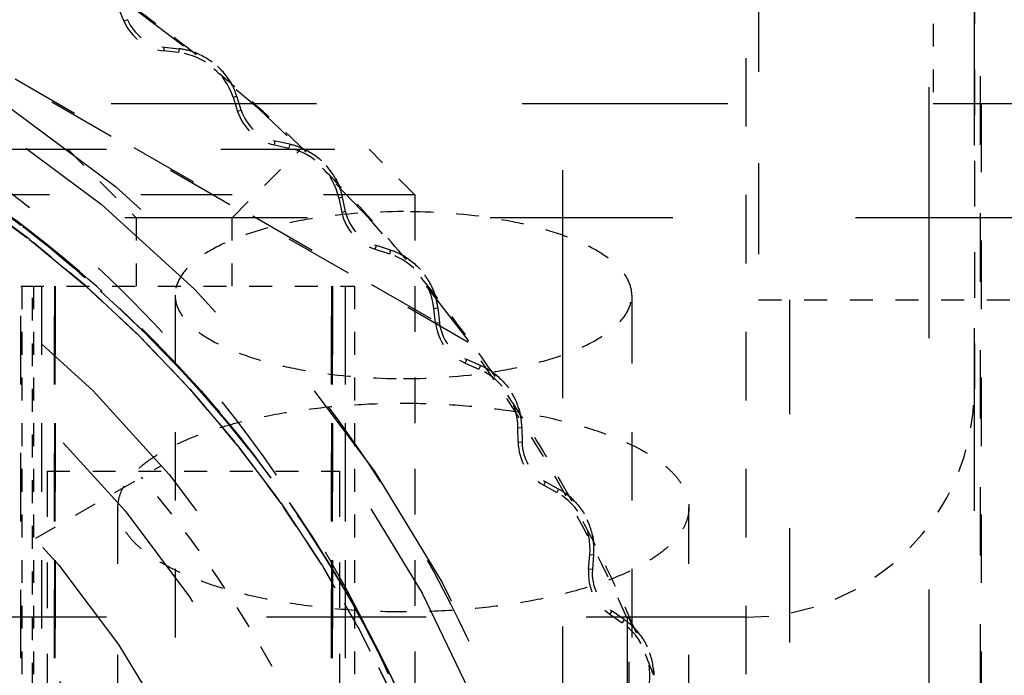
# Model space of a CAD drawing. Header units: millimetres. Extents: x 14186 to 17588, y 1400 to 3805.
# Tile 41 of 256: x 16249.16 to 16253.47, y 2695.93 to 2698.8. Entities that reach past the tile are written whole.
import ezdxf

# ---------------------------------------------------------------- set-up
doc = ezdxf.new("R2010")
doc.units = ezdxf.units.MM
doc.linetypes.add('HIDDEN', pattern=[0.2, 0.1, -0.1])
for name, color, linetype in [('DEFAULT_2', 8, 'HIDDEN'), ('NONE_163', 7, 'Continuous'), ('NONE_166', 7, 'Continuous')]:
    doc.layers.add(name, color=color, linetype=linetype)
doc.layers.add('dim', color=82, linetype='Continuous', lineweight=9)
doc.styles.get("Standard").update_dxf_attribs({"font": 'arial.ttf'})
doc.dimstyles.new('ISO-25', dxfattribs={"dimtxt": 2.5, "dimasz": 2.5, "dimexe": 1.25, "dimexo": 0.625, "dimtad": 1, "dimtxsty": 'Standard', "dimcen": 2.5, "dimadec": 0, "dimazin": 0, "dimtfac": 1, "dimtmove": 0, "dimatfit": 3, "dimfxl": 1, "dimarcsym": 0})

# ---------------------------------------------------------------- blocks, each defined once
blk = doc.blocks.new('*D28')
at = {"layer": 'Defpoints', "color": 0, "transparency": 16777216}
for p in [(17217.9946, 2998.669), (16133.6809, 2441.6908)]:
    blk.add_point(p, dxfattribs=at)
at = {"layer": 'dim', "color": 0, "linetype": 'Continuous', "lineweight": -2, "transparency": 16777216}
for p, q in [((17380.1399, 3081.958), (17239.3428, 3009.635)), ((16133.6809, 2441.6908), (17217.9946, 2998.669)), ((16112.3326, 2430.7248), (16090.9843, 2419.7589))]:
    blk.add_line(p, q, dxfattribs=at)
at = {"layer": 'dim', "color": 0, "transparency": 16777216}
for points in [[(17237.5152, 3013.193), (17241.1705, 3006.0769), (17217.9946, 2998.669)], [(16110.5049, 2434.2829), (16114.1603, 2427.1668), (16133.6809, 2441.6908)]]:
    blk.add_solid(points, dxfattribs=at)
at = {"layer": 'dim', "color": 0, "transparency": 16777216, "insert": (17310.2934, 3070.985), "char_height": 30, "attachment_point": 5, "rotation": 27.1882}
blk.add_mtext('∅1219', dxfattribs=at)

msp = doc.modelspace()

# ---------------------------------------------------------------- linework, layer by layer
for centre, radius in [((16675.8377, 2720.1799), 609.5), ((16675.8377, 2720.1799), 550), ((16400.8377, 2720.1799), 275)]:
    msp.add_circle(centre, radius)
at = {"layer": 'DEFAULT_2', "color": 8, "linetype": 'HIDDEN', "ltscale": 10}
msp.add_line((16251.5358, 2685.139), (16251.5358, 2719.3779), dxfattribs=at)
at = {"layer": 'DEFAULT_2', "color": 8, "linetype": 'HIDDEN', "ltscale": 11}
msp.add_line((16253.1397, 2684.2019), (16253.1397, 2719.3779), dxfattribs=at)
at = {"layer": 'DEFAULT_2', "color": 8, "linetype": 'HIDDEN', "ltscale": 4}
for p, q in [((16252.3927, 2704.5699), (16252.3927, 2697.5699)), ((16250.8877, 2698.0299), (16240.8377, 2698.0299)), ((16249.5877, 2689.2145), (16249.5877, 2696.6605)), ((16252.0877, 2689.2145), (16252.0877, 2696.6605))]:
    msp.add_line(p, q, dxfattribs=at)
at = {"layer": 'DEFAULT_2', "color": 8, "linetype": 'HIDDEN'}
for p, q in [((16253.1577, 2700.1799), (16253.1577, 2698.4299)), ((16249.1627, 2697.6299), (16250.6235, 2697.6299)), ((16249.1677, 2697.6299), (16249.1677, 2695.6799)), ((16249.2135, 2695.6799), (16249.2135, 2697.6299)), ((16249.2177, 2697.6299), (16249.2177, 2695.7299)), ((16250.6235, 2697.6299), (16250.6235, 2695.6799)), ((16252.3927, 2697.5699), (16254.3127, 2697.5699))]:
    msp.add_line(p, q, dxfattribs=at)
at = {"layer": 'DEFAULT_2', "color": 8, "linetype": 'HIDDEN', "ltscale": 3}
for p, q in [((16251.1174, 2697.3868), (16246.538, 2700.0307)), ((16246.5404, 2700.0382), (16251.1228, 2697.3925)), ((16253.3627, 2699.7499), (16253.3627, 2695.1799)), ((16252.3377, 2693.5299), (16252.3377, 2698.9299)), ((16253.3677, 2698.4299), (16253.3677, 2693.7599)), ((16249.1627, 2691.7999), (16249.1627, 2697.6299)), ((16249.2527, 2697.6299), (16249.2527, 2691.7999)), ((16249.2535, 2697.6299), (16249.2535, 2691.7999)), ((16249.3097, 2697.6299), (16249.3097, 2691.7999)), ((16249.3097, 2691.7999), (16249.3097, 2697.6299)), ((16249.3127, 2697.6299), (16249.3127, 2691.7999)), ((16249.3128, 2691.7999), (16249.3128, 2697.6299)), ((16250.5234, 2691.7999), (16250.5234, 2697.6299)), ((16250.5235, 2697.6299), (16250.5235, 2691.7999)), ((16250.5265, 2691.7999), (16250.5265, 2697.6299)), ((16250.5265, 2697.6299), (16250.5265, 2691.7999)), ((16250.5827, 2697.6299), (16250.5827, 2691.7999)), ((16250.5835, 2691.7999), (16250.5835, 2697.6299)), ((16251.8177, 2696.1737), (16251.8177, 2690.886)), ((16251.8254, 2690.8842), (16251.8254, 2696.1756))]:
    msp.add_line(p, q, dxfattribs=at)
at = {"layer": 'DEFAULT_2', "color": 8, "linetype": 'HIDDEN', "ltscale": 0.05}
for p, q in [((16249.5883, 2698.851), (16249.6141, 2698.7913)), ((16249.8536, 2698.6538), (16249.7889, 2698.6613)), ((16249.7909, 2698.678), (16249.8555, 2698.6705)), ((16250.0918, 2698.4578), (16250.1117, 2698.3955)), ((16250.1277, 2698.4009), (16250.1078, 2698.4629)), ((16250.34, 2698.2519), (16250.2764, 2698.2657)), ((16250.2729, 2698.2493), (16250.3365, 2698.2355)), ((16250.5543, 2698.017), (16250.568, 2697.9534)), ((16250.5845, 2697.957), (16250.5708, 2698.0206)), ((16250.7138, 2697.7919), (16250.776, 2697.7719)), ((16250.7812, 2697.7879), (16250.7193, 2697.8079)), ((16250.9788, 2697.4685), (16250.9714, 2697.5331)), ((16250.9882, 2697.535), (16250.9955, 2697.4704)), ((16251.1084, 2697.2933), (16251.168, 2697.2674)), ((16251.1747, 2697.2828), (16251.1151, 2697.3088)), ((16251.3401, 2696.9466), (16251.3391, 2697.0099)), ((16251.3559, 2697.0109), (16251.3569, 2696.9459)), ((16251.4518, 2696.7586), (16251.5087, 2696.7269)), ((16251.5169, 2696.7416), (16251.4601, 2696.7733)), ((16251.6484, 2696.3898), (16251.6538, 2696.4547)), ((16251.6706, 2696.4533), (16251.6652, 2696.3884)), ((16251.7413, 2696.1928), (16251.7948, 2696.1557)), ((16251.8044, 2696.1695), (16251.7509, 2696.2066))]:
    msp.add_line(p, q, dxfattribs=at)
at = {"layer": 'DEFAULT_2', "color": 8, "linetype": 'HIDDEN', "ltscale": 0.01}
for p, q in [((16249.6296, 2698.7979), (16249.6141, 2698.7913)), ((16249.7889, 2698.6613), (16249.7909, 2698.678)), ((16249.8555, 2698.6705), (16249.8536, 2698.6538)), ((16250.0918, 2698.4578), (16250.1078, 2698.4629)), ((16250.1277, 2698.4008), (16250.1117, 2698.3955)), ((16250.2729, 2698.2493), (16250.2764, 2698.2657)), ((16250.34, 2698.2519), (16250.3365, 2698.2355)), ((16250.5543, 2698.017), (16250.5708, 2698.0206)), ((16250.5845, 2697.957), (16250.568, 2697.9534)), ((16250.7139, 2697.7919), (16250.7192, 2697.8079)), ((16250.7812, 2697.7879), (16250.776, 2697.7719)), ((16250.9714, 2697.5331), (16250.9882, 2697.535)), ((16250.9955, 2697.4704), (16250.9788, 2697.4685)), ((16251.1084, 2697.2933), (16251.1151, 2697.3088)), ((16251.1747, 2697.2828), (16251.168, 2697.2674)), ((16251.3391, 2697.0099), (16251.3559, 2697.0109)), ((16251.3569, 2696.9459), (16251.3401, 2696.9466)), ((16251.4519, 2696.7586), (16251.4601, 2696.7733)), ((16251.5169, 2696.7416), (16251.5087, 2696.7269)), ((16251.6538, 2696.4547), (16251.6706, 2696.4533)), ((16251.6652, 2696.3884), (16251.6484, 2696.3898)), ((16251.7413, 2696.1928), (16251.7509, 2696.2066)), ((16251.8044, 2696.1695), (16251.7948, 2696.1557))]:
    msp.add_line(p, q, dxfattribs=at)
at = {"layer": 'DEFAULT_2', "color": 8, "linetype": 'HIDDEN', "ltscale": 9}
msp.add_line((16257.6577, 2698.4299), (16234.0177, 2698.4299), dxfattribs=at)
at = {"layer": 'DEFAULT_2', "color": 8, "linetype": 'HIDDEN', "ltscale": 5}
for p, q in [((16241.0377, 2698.2299), (16250.6877, 2698.2299)), ((16252.5277, 2697.5699), (16252.5277, 2688.0699))]:
    msp.add_line(p, q, dxfattribs=at)
at = {"layer": 'DEFAULT_2', "color": 8, "linetype": 'HIDDEN', "ltscale": 0.3}
for p, q in [((16249.3677, 2698.2299), (16249.6677, 2697.9299)), ((16250.0877, 2697.9299), (16250.3877, 2698.2299))]:
    msp.add_line(p, q, dxfattribs=at)
at = {"layer": 'DEFAULT_2', "color": 8, "linetype": 'HIDDEN', "ltscale": 0.2}
for p, q in [((16250.8877, 2698.0299), (16250.6877, 2698.2299)), ((16248.9425, 2698.0251), (16249.2011, 2697.8352)), ((16249.2036, 2697.8332), (16248.9447, 2698.0236)), ((16249.6677, 2697.9299), (16249.6677, 2697.6299)), ((16250.0877, 2697.6299), (16250.0877, 2697.9299)), ((16249.4498, 2697.6286), (16249.2028, 2697.8338)), ((16249.4471, 2697.6309), (16249.681, 2697.4124)), ((16249.4471, 2697.6309), (16249.6809, 2697.4125)), ((16249.4471, 2697.6309), (16249.6809, 2697.4125)), ((16249.6834, 2697.41), (16249.449, 2697.6293)), ((16249.6809, 2697.4125), (16249.9018, 2697.1805)), ((16249.9038, 2697.1783), (16249.6827, 2697.4107)), ((16249.9015, 2697.1808), (16250.1085, 2696.9365)), ((16250.1103, 2696.9343), (16249.9031, 2697.1791)), ((16250.1082, 2696.9368), (16250.3006, 2696.6809)), ((16250.3022, 2696.6786), (16250.1097, 2696.935)), ((16250.4787, 2696.4123), (16250.3006, 2696.6809)), ((16250.6399, 2696.1351), (16250.4773, 2696.4146)), ((16250.6379, 2696.1386), (16250.7821, 2695.8532)), ((16250.7834, 2695.8506), (16250.6381, 2696.1383))]:
    msp.add_line(p, q, dxfattribs=at)
at = {"layer": 'DEFAULT_2', "color": 8, "linetype": 'HIDDEN', "ltscale": 2}
for p, q in [((16250.8877, 2698.0299), (16250.8877, 2694.9399)), ((16249.2777, 2696.8199), (16249.2777, 2694.1099)), ((16250.5577, 2696.8199), (16250.5577, 2694.1099))]:
    msp.add_line(p, q, dxfattribs=at)
at = {"layer": 'DEFAULT_2', "color": 8, "linetype": 'HIDDEN', "ltscale": 8}
msp.add_line((16256.8177, 2697.9299), (16234.8577, 2697.9299), dxfattribs=at)
at = {"layer": 'DEFAULT_2', "color": 8, "linetype": 'HIDDEN', "ltscale": 0.006}
for p, q in [((16251.1174, 2697.3868), (16251.1228, 2697.3926)), ((16251.8254, 2696.1756), (16251.8177, 2696.1737))]:
    msp.add_line(p, q, dxfattribs=at)
at = {"layer": 'DEFAULT_2', "color": 8, "linetype": 'HIDDEN', "ltscale": 0.5}
msp.add_line((16249.2282, 2696.5266), (16249.7791, 2696.8447), dxfattribs=at)
at = {"layer": 'DEFAULT_2', "color": 8, "linetype": 'HIDDEN', "ltscale": 0.9}
msp.add_line((16249.2777, 2696.8199), (16250.5577, 2696.8199), dxfattribs=at)
at = {"layer": 'DEFAULT_2', "color": 8, "linetype": 'HIDDEN', "ltscale": 3}
msp.add_lwpolyline([(16245.2883, 2698.9655), (16245.6101, 2698.9884), (16245.9314, 2698.9922), (16246.2527, 2698.9771), (16246.5728, 2698.9432), (16246.8904, 2698.8906), (16247.2044, 2698.8194), (16247.5136, 2698.7298), (16247.8167, 2698.622), (16248.1128, 2698.4966), (16248.4009, 2698.3542), (16248.6799, 2698.1954), (16248.9487, 2698.0208), (16249.2065, 2697.8309), (16249.4525, 2697.6263), (16249.6858, 2697.4077), (16249.9057, 2697.1761), (16250.1118, 2696.9322), (16250.3033, 2696.6768), (16250.4795, 2696.4109)], dxfattribs=at)
at = {"layer": 'DEFAULT_2', "color": 8, "linetype": 'HIDDEN', "ltscale": 0.5}
for points in [[(16249.4493, 2697.629), (16249.2031, 2697.8336), (16248.9451, 2698.0233)], [(16249.2007, 2697.8354), (16249.4474, 2697.6306), (16249.6813, 2697.4121)], [(16250.3003, 2696.6812), (16250.4771, 2696.4149), (16250.6379, 2696.1386)], [(16250.3003, 2696.6812), (16250.4771, 2696.4149), (16250.6379, 2696.1386)]]:
    msp.add_lwpolyline(points, dxfattribs=at)
at = {"layer": 'DEFAULT_2', "color": 8, "linetype": 'HIDDEN', "ltscale": 0.7}
msp.add_lwpolyline([(16250.3003, 2696.6812), (16250.4771, 2696.4149), (16250.6379, 2696.1386), (16250.7821, 2695.8532)], dxfattribs=at)
at = {"layer": 'DEFAULT_2', "color": 8, "linetype": 'HIDDEN', "ltscale": 0.9}
msp.add_lwpolyline([(16250.6399, 2696.1351), (16250.7836, 2695.8503), (16250.9105, 2695.5576), (16251.0202, 2695.2579), (16251.1123, 2694.9522)], dxfattribs=at)
at = {"layer": 'DEFAULT_2', "color": 8, "linetype": 'HIDDEN', "ltscale": 11}
for radius in [5.8792, 5.7793]:
    msp.add_circle((16245.8377, 2693.5299), radius, dxfattribs=at)
at = {"layer": 'DEFAULT_2', "color": 8, "linetype": 'HIDDEN', "ltscale": 10}
msp.add_circle((16245.8377, 2693.5299), 5.15, dxfattribs=at)
at = {"layer": 'DEFAULT_2', "color": 8, "linetype": 'HIDDEN', "ltscale": 9}
for radius in [4.9, 4.525]:
    msp.add_circle((16245.8377, 2693.5299), radius, dxfattribs=at)
at = {"layer": 'DEFAULT_2', "color": 8, "linetype": 'HIDDEN', "ltscale": 8}
msp.add_circle((16245.8377, 2693.5299), 4.221, dxfattribs=at)
at = {"layer": 'DEFAULT_2', "color": 8, "linetype": 'HIDDEN', "ltscale": 14}
msp.add_circle((16242.8377, 2690.1799), 7.5, dxfattribs=at)
at = {"layer": 'DEFAULT_2', "color": 8, "linetype": 'HIDDEN', "ltscale": 3}
for start, end in [(36.16173, 83.83817), (336.16174, 23.83817)]:
    msp.add_arc((16245.8377, 2693.5299), 6.5461, start, end, dxfattribs=at)
at = {"layer": 'DEFAULT_2', "color": 8, "linetype": 'HIDDEN', "ltscale": 0.3}
for start, end in [(51.53183, 55.20242), (45.90683, 49.57742), (40.28183, 43.95242), (34.65683, 38.32742), (29.03183, 32.70242), (23.40683, 27.07742)]:
    msp.add_arc((16245.8377, 2693.5299), 6.55, start, end, dxfattribs=at)
at = {"layer": 'DEFAULT_2', "color": 8, "linetype": 'HIDDEN', "ltscale": 0.2}
for centre, radius, start, end in [((16249.8141, 2698.8777), 0.2178, 203.3671, 263.3674), ((16249.8207, 2698.371), 0.2847, 17.7422, 83.3675), ((16245.8377, 2693.5298), 6.5501, 49.57743, 51.53182), ((16250.3191, 2698.4622), 0.2178, 197.8262, 257.7421), ((16250.276, 2697.9573), 0.2847, 12.1171, 77.7421), ((16245.8377, 2693.5298), 6.5501, 43.95243, 45.90682), ((16250.781, 2697.9992), 0.2178, 192.1171, 252.0399), ((16250.6886, 2697.5009), 0.2847, 6.4921, 72.1171), ((16245.8376, 2693.5298), 6.5501, 38.32743, 40.28182), ((16251.1952, 2697.4931), 0.2178, 186.4921, 246.4921), ((16251.0545, 2697.0064), 0.2847, 0.6886, 66.4921), ((16245.8376, 2693.5298), 6.5501, 32.70243, 34.65682), ((16251.5579, 2696.9489), 0.2178, 180.6029, 240.8628), ((16251.3701, 2696.4783), 0.2847, 355.2421, 60.8671), ((16245.8376, 2693.5298), 6.5501, 27.07743, 29.03182), ((16251.8655, 2696.3718), 0.2178, 175.2421, 235.2421), ((16251.6325, 2695.9218), 0.2847, 349.6171, 55.2421), ((16245.8376, 2693.5299), 6.5501, 21.45243, 23.40682)]:
    msp.add_arc(centre, radius, start, end, dxfattribs=at)
at = {"layer": 'DEFAULT_2', "color": 8, "linetype": 'HIDDEN', "ltscale": 0.1}
for centre, start, end in [((16249.8141, 2698.8777), 203.3671, 263.3674), ((16250.3191, 2698.4622), 197.7422, 257.7421), ((16250.781, 2697.9992), 192.1171, 252.1171), ((16251.1952, 2697.4931), 186.4921, 246.4921), ((16251.5579, 2696.9489), 180.8671, 240.8671), ((16251.8655, 2696.3718), 175.2421, 235.2421)]:
    msp.add_arc(centre, 0.201, start, end, dxfattribs=at)
at = {"layer": 'DEFAULT_2', "color": 8, "linetype": 'HIDDEN', "ltscale": 0.04}
for centre, start, end in [((16249.8207, 2698.371), 72.3016, 83.3677), ((16249.8207, 2698.371), 17.7421, 28.8077), ((16250.276, 2697.9573), 66.6765, 77.7421), ((16250.276, 2697.9573), 12.1171, 23.1827), ((16250.6886, 2697.5009), 61.0515, 72.1171), ((16250.6886, 2697.5009), 6.4921, 17.5577), ((16251.0545, 2697.0064), 55.4265, 66.4921), ((16251.0545, 2697.0064), 0.8671, 11.9327), ((16251.3701, 2696.4783), 49.8015, 60.8671), ((16251.3701, 2696.4783), 355.2421, 6.3077), ((16251.6325, 2695.9218), 44.1765, 55.2421)]:
    msp.add_arc(centre, 0.3015, start, end, dxfattribs=at)
at = {"layer": 'DEFAULT_2', "color": 8, "linetype": 'HIDDEN'}
for radius, start, end in [(6.5384, 23.85131, 36.14871), (5.05, 19.734, 40.266)]:
    msp.add_arc((16245.8377, 2693.5299), radius, start, end, dxfattribs=at)
at = {"layer": 'DEFAULT_2', "color": 8, "linetype": 'HIDDEN', "ltscale": 4}
for points, knots in [([(16250.6859, 2696.1126), (16250.5241, 2696.4425), (16250.132, 2697.0709), (16249.3712, 2697.8783), (16248.4647, 2698.5185), (16247.4512, 2698.9701), (16246.369, 2699.214), (16245.2601, 2699.2459), (16244.1667, 2699.062), (16243.4733, 2698.8035), (16243.143, 2698.6425)], [0, 0, 0, 0, 0.125005, 0.250014, 0.375025, 0.500038, 0.62504, 0.750031, 0.875015, 1, 1, 1, 1]), ([(16250.5077, 2697.1016), (16250.7581, 2696.7673), (16251.1886, 2696.0428), (16251.5212, 2695.0439), (16251.6557, 2694.2174), (16251.6893, 2693.5897), (16251.6554, 2692.9619), (16251.5211, 2692.1355), (16251.1869, 2691.1367), (16250.6463, 2690.2329), (16250.106, 2689.5931), (16249.5, 2689.0157), (16248.9769, 2688.6586), (16248.6084, 2688.4621)], [0, 0, 0, 0, 0.124939, 0.249867, 0.312424, 0.37498, 0.437538, 0.500095, 0.625025, 0.749959, 0.812513, 0.875066, 1, 1, 1, 1]), ([(16250.6859, 2696.1126), (16250.8534, 2695.7971), (16251.1267, 2695.1313), (16251.3351, 2694.0738), (16251.3384, 2692.9958), (16251.1662, 2692.1131), (16250.9264, 2691.4387), (16250.6204, 2690.7917), (16250.1224, 2690.0431), (16249.3654, 2689.2761), (16248.7701, 2688.8716), (16248.4563, 2688.701)], [0, 0, 0, 0, 0.124985, 0.249968, 0.374947, 0.499925, 0.562487, 0.625054, 0.750047, 0.875021, 1, 1, 1, 1])]:
    msp.add_open_spline(points, degree=3, knots=knots, dxfattribs=at)
at = {"layer": 'DEFAULT_2', "color": 8, "linetype": 'HIDDEN', "ltscale": 5}
for points, knots in [([(16251.1514, 2692.1341), (16251.2807, 2692.6481), (16251.3657, 2693.4533), (16251.2503, 2694.5108), (16251.0535, 2695.286), (16250.75, 2696.026), (16250.3406, 2696.7135), (16249.8307, 2697.3301), (16249.0434, 2698.0458), (16248.1064, 2698.5808), (16247.0903, 2698.8979), (16246.0394, 2699.0633), (16245.0957, 2699.01), (16244.3242, 2698.8136), (16243.8192, 2698.647), (16243.4535, 2698.4842), (16243.2192, 2698.3589)], [0, 0, 0, 0, 0.124795, 0.187349, 0.249918, 0.312486, 0.375045, 0.437607, 0.500167, 0.624954, 0.687514, 0.750066, 0.874839, 0.906132, 0.937444, 1, 1, 1, 1]), ([(16251.1513, 2692.1341), (16251.2807, 2692.648), (16251.3655, 2693.4533), (16251.2501, 2694.5107), (16251.0535, 2695.286), (16250.7501, 2696.0259), (16250.3407, 2696.7134), (16249.8307, 2697.3298), (16249.0438, 2698.0459), (16248.1066, 2698.5807), (16247.0906, 2698.8977), (16246.0397, 2699.0634), (16244.9618, 2699.0018), (16243.9414, 2698.7012), (16243.4541, 2698.4845), (16243.2198, 2698.3592)], [0, 0, 0, 0, 0.124801, 0.187359, 0.249932, 0.312504, 0.375066, 0.437631, 0.500196, 0.62499, 0.687549, 0.750106, 0.87488, 0.937442, 1, 1, 1, 1]), ([(16243.219, 2698.3587), (16243.4532, 2698.4841), (16243.9404, 2698.7009), (16244.7075, 2698.9258), (16245.5003, 2699.0327), (16246.2998, 2699.0223), (16247.0898, 2698.8986), (16247.8536, 2698.661), (16248.5741, 2698.3141), (16249.2382, 2697.8686), (16249.8303, 2697.3311), (16250.3397, 2696.7144), (16250.7489, 2696.0269), (16251.0532, 2695.2874), (16251.2519, 2694.5128), (16251.3688, 2693.4556), (16251.2828, 2692.6502), (16251.152, 2692.1367)], [0, 0, 0, 0, 0.062518, 0.12504, 0.187543, 0.250069, 0.312589, 0.375104, 0.43763, 0.500149, 0.562671, 0.625197, 0.687716, 0.750247, 0.812774, 0.875284, 1, 1, 1, 1]), ([(16243.2197, 2698.3591), (16243.4541, 2698.4842), (16243.9413, 2698.7007), (16244.5807, 2698.8883), (16245.1046, 2698.9801), (16245.634, 2699.0311), (16246.3006, 2699.0219), (16247.0904, 2698.898), (16247.8543, 2698.6609), (16248.5746, 2698.3137), (16249.2385, 2697.8681), (16249.8309, 2697.331), (16250.3399, 2696.714), (16250.749, 2696.0265), (16251.0531, 2695.2871), (16251.2518, 2694.5125), (16251.3688, 2693.4555), (16251.2828, 2692.6502), (16251.152, 2692.1367)], [0, 0, 0, 0, 0.062517, 0.125045, 0.15631, 0.187589, 0.250116, 0.312634, 0.375146, 0.437667, 0.500183, 0.562701, 0.625223, 0.687737, 0.750264, 0.812786, 0.875294, 1, 1, 1, 1]), ([(16251.1514, 2692.1342), (16251.2806, 2692.6481), (16251.3656, 2693.4533), (16251.2504, 2694.5107), (16251.0535, 2695.286), (16250.7502, 2696.0259), (16250.3409, 2696.7134), (16249.8309, 2697.3299), (16249.0435, 2698.0454), (16248.1072, 2698.5819), (16247.091, 2698.8979), (16246.3009, 2699.0221), (16245.6343, 2699.0309), (16245.1048, 2698.9802), (16244.5807, 2698.8889), (16243.9411, 2698.7016), (16243.454, 2698.4846), (16243.2198, 2698.3592)], [0, 0, 0, 0, 0.12475, 0.187282, 0.249829, 0.312378, 0.374912, 0.437454, 0.499991, 0.62474, 0.687273, 0.749809, 0.812356, 0.843645, 0.87492, 0.937464, 1, 1, 1, 1])]:
    msp.add_open_spline(points, degree=3, knots=knots, dxfattribs=at)
at = {"layer": 'DEFAULT_2', "color": 8, "linetype": 'HIDDEN', "ltscale": 7}
for points, knots in [([(16243.2202, 2698.3594), (16243.5361, 2698.5305), (16244.2035, 2698.8107), (16245.265, 2699.0291), (16246.3484, 2699.0342), (16247.4117, 2698.83), (16248.4145, 2698.4205), (16249.6175, 2697.6291), (16250.7939, 2696.2164), (16251.3356, 2694.4596), (16251.342, 2693.0197), (16251.1379, 2691.9559), (16250.7286, 2690.9535), (16250.133, 2690.0485), (16249.3706, 2689.2782), (16248.7716, 2688.8719), (16248.4557, 2688.7006)], [0, 0, 0, 0, 0.062645, 0.12524, 0.187781, 0.250296, 0.312812, 0.375358, 0.499999, 0.624641, 0.687186, 0.749701, 0.812216, 0.87476, 0.937356, 1, 1, 1, 1]), ([(16243.2202, 2698.3593), (16243.5362, 2698.5305), (16244.2036, 2698.8107), (16245.2652, 2699.029), (16246.3486, 2699.0341), (16247.412, 2698.8299), (16248.4148, 2698.4202), (16249.6178, 2697.6288), (16250.7941, 2696.2159), (16251.3356, 2694.459), (16251.3419, 2693.019), (16251.1376, 2691.9552), (16250.7281, 2690.9528), (16250.1323, 2690.0478), (16249.3698, 2689.2776), (16248.7707, 2688.8714), (16248.4548, 2688.7002)], [0, 0, 0, 0, 0.062645, 0.12524, 0.187781, 0.250297, 0.312812, 0.375359, 0.499999, 0.624641, 0.687187, 0.749701, 0.812217, 0.87476, 0.937356, 1, 1, 1, 1]), ([(16243.2202, 2698.3594), (16243.5371, 2698.5282), (16244.204, 2698.8083), (16245.2659, 2699.0239), (16246.3493, 2699.0322), (16247.4139, 2698.83), (16248.4158, 2698.4172), (16249.3185, 2697.8188), (16250.0899, 2697.0586), (16250.7002, 2696.1631), (16251.1168, 2695.1629), (16251.3326, 2694.1016), (16251.3403, 2693.0185), (16251.1377, 2691.9541), (16250.7257, 2690.9519), (16250.1273, 2690.0491), (16249.3674, 2689.2775), (16248.7693, 2688.8711), (16248.454, 2688.6998)], [0, 0, 0, 0, 0.062542, 0.125072, 0.187581, 0.250077, 0.312568, 0.375058, 0.437557, 0.50005, 0.562539, 0.625031, 0.687528, 0.750019, 0.812511, 0.875009, 0.937504, 1, 1, 1, 1]), ([(16243.2208, 2698.3594), (16243.5367, 2698.5306), (16244.2041, 2698.8108), (16245.2656, 2699.0289), (16246.349, 2699.0339), (16247.4123, 2698.8294), (16248.4149, 2698.4201), (16249.3196, 2697.8243), (16250.0901, 2697.0617), (16250.6986, 2696.1639), (16251.1183, 2695.1638), (16251.3368, 2694.102), (16251.3417, 2693.0186), (16251.1373, 2691.9552), (16250.7278, 2690.9528), (16250.1322, 2690.0479), (16249.3697, 2689.2778), (16248.7706, 2688.8716), (16248.4547, 2688.7004)], [0, 0, 0, 0, 0.062569, 0.125091, 0.18756, 0.25, 0.312441, 0.374911, 0.437441, 0.499997, 0.562563, 0.625089, 0.687559, 0.749998, 0.812441, 0.874909, 0.937431, 1, 1, 1, 1]), ([(16243.2208, 2698.3594), (16243.5367, 2698.5306), (16244.2041, 2698.8108), (16245.2656, 2699.0289), (16246.349, 2699.0339), (16247.4123, 2698.8294), (16248.4148, 2698.4201), (16249.3196, 2697.8243), (16250.0901, 2697.0617), (16250.6986, 2696.1639), (16251.1183, 2695.1638), (16251.3368, 2694.102), (16251.3417, 2693.0186), (16251.1373, 2691.9552), (16250.7278, 2690.9528), (16250.1322, 2690.0479), (16249.3697, 2689.2778), (16248.7706, 2688.8716), (16248.4547, 2688.7004)], [0, 0, 0, 0, 0.062569, 0.12509, 0.18756, 0.25, 0.312441, 0.374911, 0.437441, 0.499997, 0.562562, 0.625089, 0.687559, 0.749998, 0.812441, 0.874909, 0.937431, 1, 1, 1, 1]), ([(16248.454, 2688.6998), (16248.7694, 2688.8711), (16249.3675, 2689.2776), (16250.1275, 2690.0491), (16250.7258, 2690.9521), (16251.1378, 2691.9544), (16251.3404, 2693.019), (16251.3326, 2694.1022), (16251.1168, 2695.1637), (16250.6996, 2696.1638), (16250.0894, 2697.0594), (16249.3178, 2697.8196), (16248.4148, 2698.4179), (16247.4129, 2698.8302), (16246.525, 2698.9989), (16245.8067, 2699.0277), (16245.2678, 2698.9981), (16244.7343, 2698.9164), (16244.0381, 2698.7381), (16243.5369, 2698.5294), (16243.2208, 2698.3597)], [0, 0, 0, 0, 0.062494, 0.124987, 0.18748, 0.249972, 0.312464, 0.374962, 0.437455, 0.499944, 0.562436, 0.624934, 0.687424, 0.74991, 0.812398, 0.843681, 0.87496, 0.906232, 0.93751, 1, 1, 1, 1])]:
    msp.add_open_spline(points, degree=3, knots=knots, dxfattribs=at)
at = {"layer": 'DEFAULT_2', "color": 8, "linetype": 'HIDDEN', "ltscale": 2}
for points, knots in [([(16247.3992, 2698.7964), (16247.7424, 2698.6939), (16248.4102, 2698.4207), (16249.0125, 2698.0235), (16249.2906, 2697.7977)], [0, 0, 0, 0, 0.500002, 1, 1, 1, 1]), ([(16247.4012, 2698.7959), (16247.7447, 2698.6954), (16248.4131, 2698.424), (16249.014, 2698.0249), (16249.2907, 2697.7978)], [0, 0, 0, 0, 0.499979, 1, 1, 1, 1]), ([(16249.2906, 2697.7977), (16249.4298, 2697.6836), (16249.6997, 2697.4443), (16250.0669, 2697.0468), (16250.3921, 2696.6145), (16250.5802, 2696.3066), (16250.6665, 2696.1486)], [0, 0, 0, 0, 0.249993, 0.499965, 0.750018, 1, 1, 1, 1]), ([(16249.2907, 2697.7978), (16249.5699, 2697.5716), (16250.0869, 2697.0648), (16250.4931, 2696.4656), (16250.6656, 2696.1504)], [0, 0, 0, 0, 0.499989, 1, 1, 1, 1]), ([(16250.6859, 2696.1126), (16250.8666, 2695.7444), (16251.1598, 2694.9718), (16251.2809, 2694.1531), (16251.2968, 2693.7433)], [0, 0, 0, 0, 0.500049, 1, 1, 1, 1])]:
    msp.add_open_spline(points, degree=3, knots=knots, dxfattribs=at)
at = {"layer": 'DEFAULT_2', "color": 8, "linetype": 'HIDDEN', "ltscale": 0.2}
for points, knots in [([(16250.0849, 2698.5163), (16250.0664, 2698.5494), (16250.017, 2698.6096), (16249.9484, 2698.6465), (16249.9123, 2698.6582)], [0, 0, 0, 0, 0.499997, 1, 1, 1, 1]), ([(16249.9123, 2698.6582), (16249.9485, 2698.6467), (16250.0169, 2698.6096), (16250.0666, 2698.5495), (16250.0849, 2698.5163)], [0, 0, 0, 0, 0.5, 1, 1, 1, 1]), ([(16250.5532, 2698.076), (16250.538, 2698.1107), (16250.4948, 2698.1755), (16250.4301, 2698.2189), (16250.3954, 2698.2342)], [0, 0, 0, 0, 0.499997, 1, 1, 1, 1]), ([(16250.3954, 2698.2342), (16250.4302, 2698.2191), (16250.4947, 2698.1755), (16250.5382, 2698.1108), (16250.5532, 2698.076)], [0, 0, 0, 0, 0.5, 1, 1, 1, 1]), ([(16250.9761, 2697.5919), (16250.9644, 2697.628), (16250.9277, 2697.6967), (16250.8676, 2697.7462), (16250.8345, 2697.7648)], [0, 0, 0, 0, 0.499997, 1, 1, 1, 1]), ([(16250.8345, 2697.7648), (16250.8677, 2697.7464), (16250.9276, 2697.6966), (16250.9646, 2697.628), (16250.9761, 2697.5919)], [0, 0, 0, 0, 0.5, 1, 1, 1, 1]), ([(16251.3495, 2697.0687), (16251.3414, 2697.1057), (16251.3116, 2697.1777), (16251.2566, 2697.2329), (16251.2256, 2697.2546)], [0, 0, 0, 0, 0.499997, 1, 1, 1, 1]), ([(16251.2256, 2697.2546), (16251.2568, 2697.2331), (16251.3115, 2697.1777), (16251.3416, 2697.1058), (16251.3495, 2697.0687)], [0, 0, 0, 0, 0.5, 1, 1, 1, 1]), ([(16251.6698, 2696.5114), (16251.6654, 2696.5491), (16251.6428, 2696.6236), (16251.5935, 2696.6839), (16251.5647, 2696.7086)], [0, 0, 0, 0, 0.499997, 1, 1, 1, 1]), ([(16251.5647, 2696.7086), (16251.5937, 2696.6841), (16251.6427, 2696.6236), (16251.6656, 2696.5491), (16251.6698, 2696.5114)], [0, 0, 0, 0, 0.5, 1, 1, 1, 1]), ([(16251.9339, 2695.9254), (16251.9333, 2695.9633), (16251.9181, 2696.0397), (16251.8749, 2696.1046), (16251.8487, 2696.1319)], [0, 0, 0, 0, 0.499997, 1, 1, 1, 1]), ([(16251.8487, 2696.1319), (16251.8751, 2696.1047), (16251.918, 2696.0397), (16251.9335, 2695.9633), (16251.9339, 2695.9254)], [0, 0, 0, 0, 0.5, 1, 1, 1, 1])]:
    msp.add_open_spline(points, degree=3, knots=knots, dxfattribs=at)
at = {"layer": 'DEFAULT_2', "color": 8, "linetype": 'HIDDEN'}
for points, knots in [([(16249.5877, 2696.6605), (16249.5877, 2696.6756), (16249.592, 2696.7067), (16249.6109, 2696.752), (16249.6417, 2696.7959), (16249.6838, 2696.8381), (16249.7367, 2696.8784), (16249.8254, 2696.9319), (16249.9613, 2696.9904), (16250.1497, 2697.0455), (16250.3641, 2697.0866), (16250.5963, 2697.1119), (16250.7564, 2697.1176), (16250.8377, 2697.1176)], [0, 0, 0, 0, 0.031986, 0.065869, 0.103187, 0.145001, 0.191911, 0.244186, 0.364613, 0.504553, 0.660372, 0.827319, 1, 1, 1, 1]), ([(16250.8377, 2697.1176), (16250.9191, 2697.1176), (16251.0791, 2697.1119), (16251.3113, 2697.0866), (16251.5257, 2697.0455), (16251.7141, 2696.9904), (16251.85, 2696.9319), (16251.9387, 2696.8784), (16251.9917, 2696.8381), (16252.0338, 2696.7959), (16252.0645, 2696.752), (16252.0834, 2696.7067), (16252.0877, 2696.6756), (16252.0877, 2696.6605)], [0, 0, 0, 0, 0.172679, 0.339623, 0.495442, 0.635383, 0.755812, 0.808088, 0.854999, 0.896812, 0.934131, 0.968014, 1, 1, 1, 1]), ([(16250.8377, 2696.2034), (16250.7564, 2696.2034), (16250.5963, 2696.2091), (16250.3641, 2696.2344), (16250.1498, 2696.2755), (16249.9613, 2696.3306), (16249.8254, 2696.3891), (16249.7367, 2696.4426), (16249.6838, 2696.4829), (16249.6417, 2696.5251), (16249.6109, 2696.569), (16249.592, 2696.6143), (16249.5877, 2696.6454), (16249.5877, 2696.6605)], [0, 0, 0, 0, 0.172679, 0.339623, 0.495442, 0.635383, 0.755812, 0.808088, 0.854999, 0.896812, 0.934131, 0.968014, 1, 1, 1, 1]), ([(16252.0877, 2696.6605), (16252.0877, 2696.6454), (16252.0834, 2696.6143), (16252.0645, 2696.569), (16252.0338, 2696.5251), (16251.9917, 2696.4829), (16251.9387, 2696.4426), (16251.85, 2696.3891), (16251.7141, 2696.3306), (16251.5257, 2696.2755), (16251.3113, 2696.2344), (16251.0791, 2696.2091), (16250.9191, 2696.2034), (16250.8377, 2696.2034)], [0, 0, 0, 0, 0.031986, 0.065869, 0.103187, 0.145001, 0.191911, 0.244186, 0.364613, 0.504553, 0.660372, 0.827319, 1, 1, 1, 1]), ([(16250.6654, 2696.1503), (16250.8247, 2695.8566), (16251.0896, 2695.239), (16251.239, 2694.5838), (16251.283, 2694.2529)], [0, 0, 0, 0, 0.500127, 1, 1, 1, 1]), ([(16250.6664, 2696.1485), (16250.8254, 2695.8551), (16251.0899, 2695.2381), (16251.2391, 2694.5835), (16251.2831, 2694.2529)], [0, 0, 0, 0, 0.500127, 1, 1, 1, 1])]:
    msp.add_open_spline(points, degree=3, knots=knots, dxfattribs=at)
at = {"layer": 'NONE_163', "color": 8, "linetype": 'HIDDEN', "ltscale": 2}
msp.add_line((16253.3377, 2700.1799), (16253.3377, 2697.1799), dxfattribs=at)
at = {"layer": 'NONE_163', "color": 8, "linetype": 'HIDDEN', "ltscale": 7}
msp.add_line((16252.3377, 2696.1799), (16233.3377, 2696.1799), dxfattribs=at)
at = {"layer": 'NONE_163', "color": 8, "linetype": 'HIDDEN'}
msp.add_arc((16252.3377, 2697.1799), 1, 270, 0, dxfattribs=at)
at = {"layer": 'NONE_166', "color": 8, "linetype": 'HIDDEN', "ltscale": 8}
msp.add_line((16253.3377, 2690.246), (16253.3377, 2711.6946), dxfattribs=at)
at = {"layer": 'NONE_166', "color": 8, "linetype": 'HIDDEN', "ltscale": 3}
for p, q in [((16249.8377, 2697.5913), (16249.8377, 2692.9375)), ((16251.8377, 2697.5913), (16251.8377, 2692.9375))]:
    msp.add_line(p, q, dxfattribs=at)
at = {"layer": 'NONE_166', "color": 8, "linetype": 'HIDDEN', "ltscale": 0.8}
for points, knots in [([(16250.8377, 2697.9569), (16250.7098, 2697.9569), (16250.5227, 2697.9443), (16250.2874, 2697.8993), (16250.1366, 2697.8551), (16250.0117, 2697.8014), (16249.917, 2697.7396), (16249.8542, 2697.6705), (16249.8377, 2697.6159), (16249.8377, 2697.5913)], [0, 0, 0, 0, 0.339845, 0.495813, 0.635916, 0.756485, 0.855643, 0.934576, 1, 1, 1, 1]), ([(16251.8377, 2697.5912), (16251.8377, 2697.6159), (16251.8212, 2697.6705), (16251.7585, 2697.7396), (16251.6637, 2697.8014), (16251.5389, 2697.8551), (16251.3881, 2697.8993), (16251.1528, 2697.9443), (16250.9656, 2697.9569), (16250.8377, 2697.9569)], [0, 0, 0, 0, 0.065421, 0.144345, 0.243499, 0.364068, 0.504173, 0.660149, 1, 1, 1, 1]), ([(16249.8377, 2697.5913), (16249.8377, 2697.5666), (16249.8542, 2697.512), (16249.917, 2697.4429), (16250.0117, 2697.3811), (16250.1365, 2697.3274), (16250.2873, 2697.2832), (16250.5227, 2697.2382), (16250.7098, 2697.2256), (16250.8377, 2697.2256)], [0, 0, 0, 0, 0.065421, 0.144345, 0.243499, 0.364068, 0.504173, 0.660149, 1, 1, 1, 1]), ([(16250.8377, 2697.2256), (16250.9656, 2697.2256), (16251.1528, 2697.2382), (16251.3881, 2697.2832), (16251.5389, 2697.3274), (16251.6637, 2697.3811), (16251.7585, 2697.4429), (16251.8212, 2697.512), (16251.8377, 2697.5666), (16251.8377, 2697.5912)], [0, 0, 0, 0, 0.339845, 0.495813, 0.635916, 0.756485, 0.855643, 0.934576, 1, 1, 1, 1])]:
    msp.add_open_spline(points, degree=3, knots=knots, dxfattribs=at)

# ---------------------------------------------------------------- dimensions: what is measured, and where the dimension line sits
at = {"layer": 'dim'}
dim = msp.add_diameter_dim_2p(p1=(16133.6809, 2441.6908), p2=(17217.9946, 2998.669), dimstyle='ISO-25', override={"dimtxt": 30, "dimasz": 24, "dimexe": 5.997, "dimexo": 5.997, "dimgap": 5.997, "dimdsep": 46, "dimarcsym": 1}, dxfattribs=at)
dim.commit()
dim.dimension.update_dxf_attribs({"geometry": '*D28', "text_midpoint": (17310.2934, 3070.985)})

doc.saveas('drawing.dxf')
